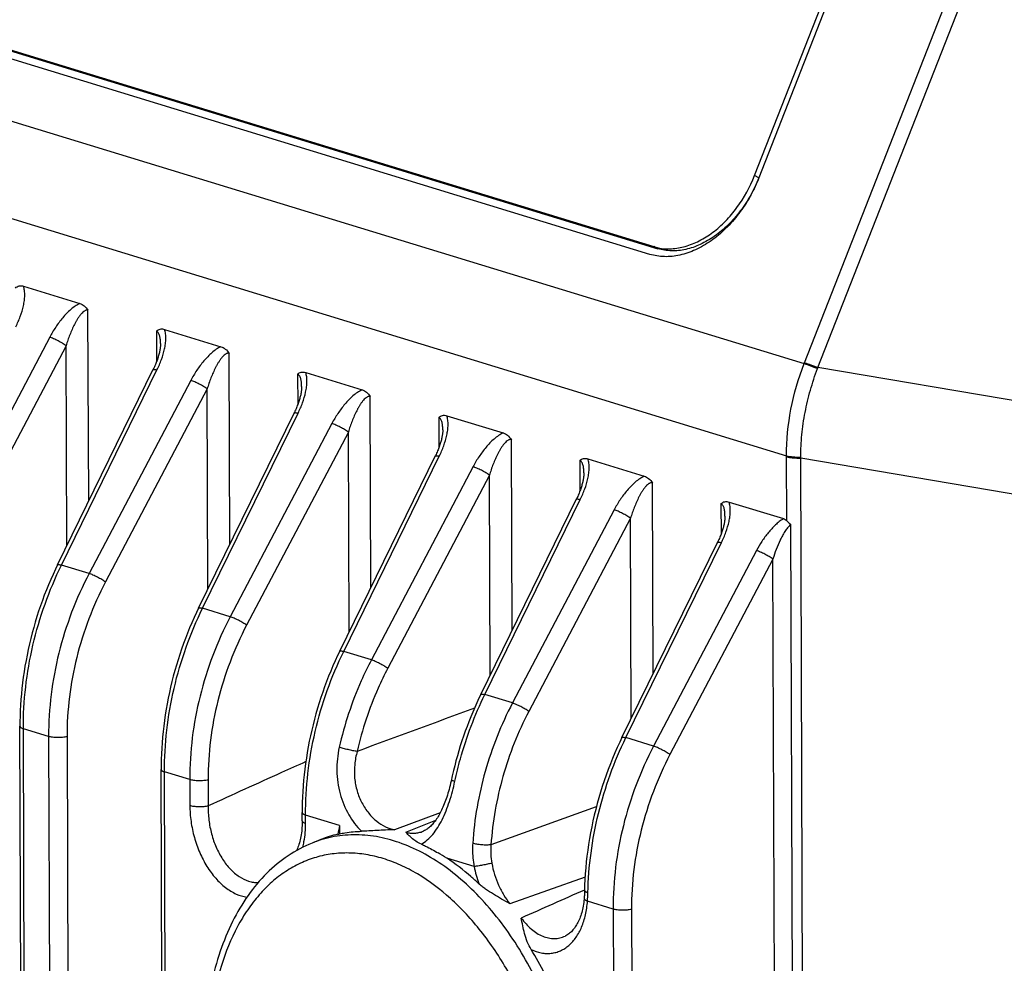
# Model space of a CAD drawing. Header units: millimetres. Extents: x 87 to 484, y 102 to 397.
# Tile 33 of 37: x 403 to 422, y 335 to 352. Entities that reach past the tile are written whole.
import ezdxf

# ---------------------------------------------------------------- set-up
doc = ezdxf.new("R2010")
doc.units = ezdxf.units.MM
doc.header["$LTSCALE"] = 32.67
doc.layers.add('00_COMPONENTS', color=7, linetype='CONTINUOUS')

msp = doc.modelspace()

# ---------------------------------------------------------------- linework, layer by layer
at = {"layer": '00_COMPONENTS'}
for p, q in [((416.851, 349.454), (419.412, 355.989)), ((419.475, 355.903), (416.933, 349.415)), ((387.365, 355.209), (417.787, 345.904)), ((414.874, 347.967), (391.098, 355.239)), ((391.17, 355.384), (414.946, 348.113)), ((391.251, 355.346), (415.027, 348.074)), ((417.794, 345.922), (421.438, 355.223)), ((418.047, 345.83), (421.692, 355.131)), ((387.034, 353.47), (417.455, 344.166)), ((416.933, 349.415), (416.851, 349.454)), ((416.934, 349.417), (416.933, 349.415)), ((415.027, 348.074), (414.946, 348.113)), ((415.031, 348.091), (415.034, 348.091)), ((415.031, 348.091), (415.034, 348.091)), ((403.049, 347.365), (404.113, 347.039)), ((404.28, 343.305), (404.267, 346.912)), ((405.56, 346.516), (405.562, 345.942)), ((405.713, 346.55), (406.777, 346.224)), ((403.544, 346.403), (401.625, 342.756)), ((403.854, 346.243), (401.934, 342.596)), ((403.867, 342.463), (403.854, 346.243)), ((406.944, 342.491), (406.931, 346.097)), ((403.691, 342.103), (405.499, 345.797)), ((403.767, 342.101), (405.569, 345.784)), ((408.377, 345.735), (409.441, 345.41)), ((425.033, 344.644), (418.047, 345.83)), ((406.208, 345.588), (404.289, 341.941)), ((408.224, 345.702), (408.226, 345.128)), ((406.518, 345.428), (404.598, 341.781)), ((406.531, 341.648), (406.518, 345.428)), ((409.608, 341.676), (409.595, 345.282)), ((406.355, 341.288), (408.163, 344.982)), ((406.431, 341.286), (408.233, 344.969)), ((410.888, 344.887), (410.89, 344.313)), ((411.041, 344.921), (412.105, 344.595)), ((408.872, 344.774), (406.953, 341.126)), ((409.182, 344.613), (407.262, 340.966)), ((409.195, 340.833), (409.182, 344.613)), ((412.272, 340.861), (412.259, 344.468)), ((409.019, 340.474), (410.827, 344.167)), ((409.095, 340.471), (410.897, 344.154)), ((413.552, 344.072), (413.554, 343.498)), ((413.705, 344.106), (414.769, 343.78)), ((417.46, 342.937), (417.456, 344.147)), ((424.708, 342.936), (417.721, 344.121)), ((417.934, 285.532), (417.721, 344.121)), ((411.536, 343.959), (409.617, 340.312)), ((411.846, 343.799), (409.926, 340.151)), ((411.859, 340.018), (411.846, 343.799)), ((414.936, 340.046), (414.923, 343.653)), ((411.683, 339.659), (413.491, 343.352)), ((411.758, 339.656), (413.561, 343.339)), ((414.2, 343.144), (412.281, 339.497)), ((416.216, 343.257), (416.218, 342.683)), ((416.369, 343.291), (417.395, 342.977)), ((414.51, 342.984), (412.59, 339.337)), ((414.523, 339.204), (414.51, 342.984)), ((417.744, 285.542), (417.535, 342.864)), ((414.347, 338.844), (416.155, 342.538)), ((414.422, 338.842), (416.225, 342.525)), ((416.888, 342.375), (414.945, 338.682)), ((417.197, 342.215), (415.254, 338.522)), ((417.403, 285.532), (417.197, 342.215)), ((404.289, 341.941), (403.767, 342.101)), ((406.953, 341.126), (406.431, 341.286)), ((409.617, 340.312), (409.095, 340.471)), ((412.281, 339.497), (411.758, 339.656)), ((403.159, 290.735), (402.983, 339.057)), ((403.524, 338.865), (403.047, 339.011)), ((403.222, 290.69), (403.047, 339.011)), ((403.524, 338.865), (403.7, 290.544)), ((403.871, 338.859), (404.046, 290.538)), ((414.945, 338.682), (414.422, 338.842)), ((405.823, 289.921), (405.647, 338.242)), ((406.188, 338.05), (405.711, 338.196)), ((405.886, 289.875), (405.711, 338.196)), ((406.188, 338.05), (406.19, 337.558)), ((406.535, 338.044), (406.536, 337.552)), ((408.312, 337.272), (408.311, 337.427)), ((409.013, 337.186), (408.375, 337.381)), ((408.375, 337.226), (408.375, 337.381)), ((410.917, 337.425), (410.055, 337.104)), ((413.863, 337.535), (411.875, 336.819)), ((410.268, 337.057), (410.832, 337.285)), ((410.593, 337.075), (410.593, 337.075)), ((408.662, 336.918), (408.497, 336.852)), ((411.556, 336.408), (411.039, 336.566)), ((413.651, 336.21), (412.233, 335.706)), ((413.638, 335.965), (413.641, 335.966)), ((413.635, 335.84), (413.634, 335.819)), ((414.18, 335.606), (413.697, 335.754)), ((414.18, 335.606), (414.356, 287.285)), ((414.527, 335.6), (414.702, 287.279)), ((413.278, 335.097), (413.278, 335.097))]:
    msp.add_line(p, q, dxfattribs=at)
for points in [[(405.637, 346.284), (405.637, 346.282), (405.636, 346.269), (405.636, 346.256), (405.635, 346.242), (405.634, 346.228), (405.632, 346.213), (405.63, 346.197), (405.628, 346.181), (405.625, 346.165), (405.622, 346.148), (405.618, 346.131), (405.614, 346.114), (405.61, 346.096), (405.605, 346.078), (405.6, 346.06), (405.595, 346.041), (405.589, 346.023), (405.583, 346.004), (405.577, 345.985), (405.57, 345.965), (405.563, 345.946), (405.555, 345.926), (405.547, 345.906), (405.539, 345.885), (405.53, 345.864), (405.52, 345.842), (405.51, 345.82), (405.499, 345.797)], [(408.3, 345.469), (408.3, 345.467), (408.3, 345.454), (408.3, 345.441), (408.299, 345.427), (408.298, 345.413), (408.296, 345.398), (408.294, 345.383), (408.292, 345.367), (408.289, 345.35), (408.286, 345.334), (408.282, 345.316), (408.278, 345.299), (408.274, 345.281), (408.269, 345.263), (408.264, 345.245), (408.259, 345.227), (408.253, 345.208), (408.247, 345.189), (408.241, 345.17), (408.234, 345.151), (408.227, 345.131), (408.219, 345.111), (408.211, 345.091), (408.203, 345.07), (408.194, 345.049), (408.184, 345.027), (408.174, 345.005), (408.163, 344.982)], [(410.964, 344.655), (410.964, 344.652), (410.964, 344.64), (410.964, 344.626), (410.963, 344.613), (410.962, 344.598), (410.96, 344.583), (410.958, 344.568), (410.956, 344.552), (410.953, 344.536), (410.95, 344.519), (410.946, 344.502), (410.942, 344.484), (410.938, 344.467), (410.933, 344.449), (410.928, 344.43), (410.923, 344.412), (410.917, 344.393), (410.911, 344.374), (410.905, 344.355), (410.898, 344.336), (410.891, 344.316), (410.883, 344.296), (410.875, 344.276), (410.867, 344.255), (410.858, 344.234), (410.848, 344.213), (410.838, 344.19), (410.827, 344.167)], [(413.628, 343.84), (413.628, 343.837), (413.628, 343.825), (413.628, 343.812), (413.627, 343.798), (413.626, 343.783), (413.624, 343.769), (413.622, 343.753), (413.62, 343.737), (413.617, 343.721), (413.614, 343.704), (413.61, 343.687), (413.606, 343.67), (413.602, 343.652), (413.597, 343.634), (413.592, 343.616), (413.587, 343.597), (413.581, 343.578), (413.575, 343.559), (413.569, 343.54), (413.562, 343.521), (413.555, 343.501), (413.547, 343.482), (413.539, 343.461), (413.531, 343.441), (413.522, 343.42), (413.512, 343.398), (413.502, 343.375), (413.491, 343.352)], [(416.292, 343.025), (416.292, 343.023), (416.292, 343.01), (416.292, 342.997), (416.291, 342.983), (416.29, 342.969), (416.288, 342.954), (416.286, 342.938), (416.284, 342.922), (416.281, 342.906), (416.278, 342.889), (416.274, 342.872), (416.27, 342.855), (416.266, 342.837), (416.261, 342.819), (416.256, 342.801), (416.251, 342.782), (416.245, 342.764), (416.239, 342.745), (416.233, 342.726), (416.226, 342.706), (416.219, 342.687), (416.211, 342.667), (416.203, 342.647), (416.195, 342.626), (416.186, 342.605), (416.176, 342.583), (416.166, 342.561), (416.155, 342.538)], [(403.691, 342.103), (403.652, 342.021), (403.607, 341.925), (403.564, 341.828), (403.522, 341.73), (403.482, 341.631), (403.443, 341.532), (403.406, 341.432), (403.37, 341.331), (403.336, 341.23), (403.303, 341.128), (403.272, 341.025), (403.242, 340.922), (403.214, 340.819), (403.187, 340.715), (403.162, 340.611), (403.139, 340.507), (403.117, 340.402), (403.097, 340.297), (403.078, 340.192), (403.061, 340.087), (403.046, 339.982), (403.032, 339.877), (403.02, 339.772), (403.01, 339.667), (403.001, 339.562), (402.994, 339.457), (402.989, 339.353), (402.985, 339.249), (402.983, 339.145), (402.983, 339.057)], [(406.355, 341.288), (406.316, 341.206), (406.271, 341.11), (406.228, 341.013), (406.186, 340.915), (406.146, 340.817), (406.107, 340.717), (406.07, 340.617), (406.034, 340.516), (406, 340.415), (405.967, 340.313), (405.936, 340.211), (405.906, 340.108), (405.878, 340.004), (405.851, 339.901), (405.826, 339.796), (405.803, 339.692), (405.781, 339.587), (405.761, 339.483), (405.742, 339.378), (405.725, 339.273), (405.71, 339.167), (405.696, 339.062), (405.684, 338.957), (405.674, 338.852), (405.665, 338.747), (405.658, 338.642), (405.653, 338.538), (405.649, 338.434), (405.647, 338.33), (405.647, 338.242)], [(409.019, 340.474), (408.98, 340.391), (408.935, 340.295), (408.892, 340.198), (408.85, 340.1), (408.81, 340.002), (408.771, 339.902), (408.734, 339.802), (408.698, 339.702), (408.664, 339.6), (408.631, 339.498), (408.6, 339.396), (408.57, 339.293), (408.542, 339.19), (408.515, 339.086), (408.49, 338.982), (408.467, 338.877), (408.445, 338.773), (408.425, 338.668), (408.406, 338.563), (408.389, 338.458), (408.374, 338.353), (408.36, 338.247), (408.348, 338.142), (408.338, 338.037), (408.329, 337.932), (408.322, 337.828), (408.317, 337.723), (408.313, 337.619), (408.311, 337.515), (408.311, 337.427)], [(411.683, 339.659), (411.648, 339.586), (411.607, 339.499), (411.568, 339.411), (411.53, 339.322), (411.493, 339.233), (411.457, 339.144), (411.422, 339.053), (411.389, 338.962), (411.357, 338.871), (411.326, 338.779), (411.296, 338.687), (411.267, 338.594), (411.24, 338.501), (411.214, 338.407), (411.19, 338.313), (411.166, 338.219), (411.144, 338.124), (411.121, 338.019)], [(414.347, 338.844), (414.305, 338.757), (414.259, 338.656), (414.213, 338.553), (414.17, 338.45), (414.128, 338.346), (414.087, 338.241), (414.048, 338.135), (414.011, 338.029), (413.976, 337.922), (413.942, 337.814), (413.91, 337.706), (413.88, 337.597), (413.851, 337.488), (413.824, 337.379), (413.799, 337.269), (413.776, 337.159), (413.754, 337.048), (413.735, 336.938), (413.717, 336.827), (413.701, 336.716), (413.687, 336.606), (413.674, 336.495), (413.664, 336.384), (413.655, 336.274), (413.648, 336.164), (413.643, 336.054), (413.641, 335.96)], [(411.121, 338.019), (411.112, 337.98), (411.103, 337.94), (411.093, 337.902), (411.083, 337.864), (411.073, 337.827), (411.062, 337.791), (411.051, 337.756), (411.04, 337.721), (411.028, 337.687), (411.017, 337.654), (411.005, 337.622), (410.993, 337.591), (410.98, 337.561), (410.968, 337.531), (410.955, 337.503), (410.942, 337.475), (410.929, 337.448), (410.916, 337.423), (410.903, 337.398), (410.889, 337.374), (410.875, 337.351), (410.862, 337.329), (410.848, 337.308), (410.834, 337.287), (410.82, 337.268), (410.805, 337.249), (410.791, 337.231), (410.776, 337.214), (410.762, 337.197), (410.747, 337.182), (410.732, 337.167), (410.716, 337.153), (410.701, 337.14), (410.685, 337.128), (410.669, 337.116), (410.653, 337.105), (410.636, 337.096), (410.619, 337.087), (410.602, 337.078), (410.593, 337.075)], [(408.312, 337.272), (408.312, 337.25), (408.311, 337.215), (408.31, 337.179), (408.307, 337.144), (408.305, 337.11), (408.301, 337.076), (408.297, 337.043), (408.292, 337.01), (408.287, 336.978), (408.28, 336.947), (408.274, 336.916), (408.266, 336.886), (408.258, 336.857), (408.25, 336.828), (408.24, 336.8), (408.231, 336.774), (408.221, 336.748), (408.21, 336.722), (408.205, 336.711)], [(413.641, 335.96), (413.64, 335.935), (413.639, 335.916), (413.638, 335.897), (413.638, 335.878), (413.637, 335.859), (413.635, 335.84)], [(413.634, 335.819), (413.632, 335.797), (413.629, 335.763), (413.625, 335.729), (413.62, 335.696), (413.615, 335.663), (413.609, 335.632), (413.602, 335.6), (413.595, 335.57), (413.587, 335.54), (413.578, 335.511), (413.569, 335.483), (413.56, 335.456), (413.55, 335.429), (413.539, 335.404), (413.528, 335.379), (413.516, 335.355), (413.504, 335.332), (413.492, 335.31), (413.479, 335.289), (413.466, 335.268), (413.452, 335.248), (413.438, 335.23), (413.423, 335.212), (413.408, 335.195), (413.392, 335.179), (413.376, 335.164), (413.36, 335.149), (413.343, 335.136), (413.325, 335.124), (413.308, 335.113), (413.289, 335.103), (413.278, 335.097)]]:
    msp.add_lwpolyline(points, dxfattribs=at)
for centre, radius, start, end in [((415.213, 348.985), 0.912, 253.0012, 258.5287), ((410.928, 348.612), 7.374, 338.4552, 338.6034), ((410.567, 348.675), 8.003, 339.0324, 339.1756), ((410.299, 344.121), 7.157, 0.2083, 0.3555), ((409.956, 344.174), 7.766, 359.611, 359.7533), ((469.049, 327.369), 60.833, 170.71324, 170.8725), ((414.976, 337.208), 5.963, 180.2083, 181.7454), ((409.472, 334.9), 2.174, 102.906, 111.8613), ((408.21, 340.399), 3.468, 282.928, 283.4334), ((409.306, 334.834), 2.174, 107.1626, 111.8491), ((413.137, 336.699), 1.268, 174.586, 190.3633), ((408.991, 333.43), 3.746, 56.8549, 59.7598), ((413.785, 336.847), 2.272, 191.1311, 199.5819), ((629.181, -152.413), 533.827, 113.81399, 113.95385), ((410.353, 335.986), 3.352, 356.0182, 358.7939)]:
    msp.add_arc(centre, radius, start, end, dxfattribs=at)
for points, knots in [([(415.034, 348.091), (415.115, 348.074), (415.288, 348.063), (415.551, 348.11), (415.815, 348.217), (416.071, 348.38), (416.311, 348.593), (416.601, 348.936), (416.767, 349.24), (416.851, 349.454)], [0, 0, 0, 0, 0.101893, 0.209927, 0.325727, 0.44964, 0.580921, 0.717996, 1, 1, 1, 1]), ([(416.933, 349.415), (416.885, 349.293), (416.773, 349.057), (416.562, 348.733), (416.315, 348.45), (416.04, 348.219), (415.748, 348.047), (415.449, 347.943), (415.198, 347.916), (415.009, 347.933), (414.918, 347.954), (414.874, 347.967)], [0, 0, 0, 0, 0.143106, 0.28484, 0.42249, 0.553749, 0.677015, 0.791702, 0.898546, 0.949777, 1, 1, 1, 1]), ([(416.933, 349.415), (416.889, 349.302), (416.785, 349.084), (416.59, 348.784), (416.361, 348.522), (416.107, 348.307), (415.836, 348.148), (415.559, 348.051), (415.285, 348.022), (415.109, 348.049), (415.027, 348.074)], [0, 0, 0, 0, 0.143122, 0.284888, 0.422577, 0.553878, 0.677182, 0.791901, 0.898766, 1, 1, 1, 1]), ([(402.896, 347.331), (402.905, 347.341), (402.927, 347.358), (402.966, 347.372), (403.008, 347.374), (403.035, 347.369), (403.049, 347.365)], [0, 0, 0, 0, 0.254712, 0.498175, 0.743406, 1, 1, 1, 1]), ([(402.905, 346.599), (402.937, 346.663), (402.993, 346.793), (403.043, 346.96), (403.067, 347.093), (403.075, 347.189), (403.071, 347.28), (403.059, 347.338), (403.049, 347.365)], [0, 0, 0, 0, 0.270199, 0.531344, 0.656967, 0.777924, 0.89281, 1, 1, 1, 1]), ([(404.113, 347.039), (404.083, 347.025), (404.023, 346.99), (403.911, 346.903), (403.785, 346.771), (403.654, 346.595), (403.579, 346.468), (403.544, 346.403)], [0, 0, 0, 0, 0.116499, 0.238452, 0.490233, 0.745632, 1, 1, 1, 1]), ([(404.113, 347.039), (404.143, 347.03), (404.204, 346.996), (404.248, 346.943), (404.267, 346.912)], [0, 0, 0, 0, 0.460383, 1, 1, 1, 1]), ([(404.267, 346.912), (404.261, 346.914), (404.248, 346.915), (404.228, 346.911), (404.208, 346.903), (404.183, 346.887), (404.153, 346.86), (404.121, 346.822), (404.091, 346.781), (404.063, 346.737), (404.036, 346.692), (404.003, 346.629), (403.965, 346.548), (403.924, 346.448), (403.886, 346.347), (403.864, 346.278), (403.854, 346.243)], [0, 0, 0, 0, 0.023181, 0.04744, 0.073249, 0.100503, 0.158189, 0.218723, 0.280991, 0.344384, 0.408552, 0.473276, 0.603848, 0.735405, 0.867544, 1, 1, 1, 1]), ([(405.56, 346.516), (405.569, 346.526), (405.591, 346.544), (405.63, 346.558), (405.672, 346.56), (405.699, 346.554), (405.713, 346.55)], [0, 0, 0, 0, 0.254712, 0.498175, 0.743406, 1, 1, 1, 1]), ([(405.637, 346.284), (405.636, 346.308), (405.635, 346.343), (405.63, 346.389), (405.623, 346.422), (405.614, 346.453), (405.602, 346.481), (405.584, 346.504), (405.568, 346.514), (405.56, 346.516)], [0, 0, 0, 0, 0.27529, 0.409794, 0.541048, 0.667615, 0.787372, 0.897955, 1, 1, 1, 1]), ([(405.569, 345.784), (405.601, 345.848), (405.657, 345.978), (405.707, 346.145), (405.731, 346.278), (405.739, 346.374), (405.735, 346.465), (405.722, 346.523), (405.713, 346.55)], [0, 0, 0, 0, 0.270199, 0.531344, 0.656967, 0.777924, 0.89281, 1, 1, 1, 1]), ([(403.854, 346.243), (403.831, 346.259), (403.781, 346.291), (403.702, 346.334), (403.622, 346.373), (403.569, 346.395), (403.544, 346.403)], [0, 0, 0, 0, 0.237371, 0.509, 0.775942, 1, 1, 1, 1]), ([(406.777, 346.224), (406.747, 346.21), (406.687, 346.175), (406.575, 346.088), (406.449, 345.957), (406.318, 345.78), (406.243, 345.653), (406.208, 345.588)], [0, 0, 0, 0, 0.116499, 0.238452, 0.490233, 0.745632, 1, 1, 1, 1]), ([(406.931, 346.097), (406.925, 346.099), (406.912, 346.101), (406.892, 346.097), (406.872, 346.088), (406.847, 346.072), (406.817, 346.045), (406.785, 346.007), (406.755, 345.966), (406.727, 345.923), (406.7, 345.877), (406.667, 345.814), (406.629, 345.733), (406.587, 345.634), (406.55, 345.532), (406.528, 345.463), (406.518, 345.428)], [0, 0, 0, 0, 0.023181, 0.04744, 0.073249, 0.100503, 0.158189, 0.218723, 0.280991, 0.344384, 0.408552, 0.473276, 0.603848, 0.735405, 0.867544, 1, 1, 1, 1]), ([(406.777, 346.224), (406.807, 346.215), (406.868, 346.181), (406.912, 346.128), (406.931, 346.097)], [0, 0, 0, 0, 0.460383, 1, 1, 1, 1]), ([(417.794, 345.922), (417.834, 345.91), (417.918, 345.881), (418.002, 345.848), (418.047, 345.83)], [0, 0, 0, 0, 0.459848, 1, 1, 1, 1]), ([(405.494, 345.786), (405.496, 345.789), (405.501, 345.792), (405.509, 345.793), (405.522, 345.793), (405.543, 345.791), (405.56, 345.786), (405.569, 345.784)], [0, 0, 0, 0, 0.12284, 0.211716, 0.323282, 0.616641, 1, 1, 1, 1]), ([(408.224, 345.702), (408.233, 345.712), (408.255, 345.729), (408.294, 345.743), (408.336, 345.745), (408.363, 345.739), (408.377, 345.735)], [0, 0, 0, 0, 0.254715, 0.498176, 0.743407, 1, 1, 1, 1]), ([(408.233, 344.969), (408.265, 345.033), (408.321, 345.163), (408.371, 345.331), (408.395, 345.463), (408.403, 345.559), (408.399, 345.65), (408.386, 345.709), (408.377, 345.735)], [0, 0, 0, 0, 0.270199, 0.531344, 0.656967, 0.777924, 0.89281, 1, 1, 1, 1]), ([(417.455, 344.166), (417.454, 344.459), (417.512, 345.053), (417.677, 345.626), (417.787, 345.904)], [0, 0, 0, 0, 0.495374, 1, 1, 1, 1]), ([(417.722, 344.141), (417.722, 344.281), (417.737, 344.563), (417.799, 344.985), (417.898, 345.404), (417.989, 345.677), (418.04, 345.811)], [0, 0, 0, 0, 0.245666, 0.495444, 0.747535, 1, 1, 1, 1]), ([(417.787, 345.904), (417.826, 345.892), (417.911, 345.862), (417.995, 345.83), (418.04, 345.811)], [0, 0, 0, 0, 0.459821, 1, 1, 1, 1]), ([(406.518, 345.428), (406.495, 345.444), (406.445, 345.476), (406.366, 345.52), (406.286, 345.558), (406.233, 345.58), (406.208, 345.588)], [0, 0, 0, 0, 0.237371, 0.509, 0.775942, 1, 1, 1, 1]), ([(408.3, 345.469), (408.3, 345.493), (408.299, 345.528), (408.294, 345.574), (408.287, 345.607), (408.278, 345.638), (408.266, 345.666), (408.248, 345.689), (408.232, 345.699), (408.224, 345.702)], [0, 0, 0, 0, 0.27529, 0.409794, 0.541048, 0.667615, 0.787372, 0.897955, 1, 1, 1, 1]), ([(409.441, 345.41), (409.411, 345.396), (409.351, 345.36), (409.239, 345.273), (409.113, 345.142), (408.982, 344.965), (408.906, 344.839), (408.872, 344.774)], [0, 0, 0, 0, 0.116499, 0.238452, 0.490233, 0.745632, 1, 1, 1, 1]), ([(409.441, 345.41), (409.471, 345.401), (409.532, 345.366), (409.576, 345.313), (409.595, 345.282)], [0, 0, 0, 0, 0.460383, 1, 1, 1, 1]), ([(409.595, 345.282), (409.589, 345.284), (409.576, 345.286), (409.556, 345.282), (409.536, 345.273), (409.511, 345.257), (409.481, 345.23), (409.449, 345.193), (409.419, 345.151), (409.39, 345.108), (409.364, 345.062), (409.331, 345), (409.293, 344.919), (409.251, 344.819), (409.214, 344.717), (409.192, 344.648), (409.182, 344.613)], [0, 0, 0, 0, 0.023181, 0.04744, 0.073249, 0.100503, 0.158189, 0.218723, 0.280991, 0.344384, 0.408552, 0.473276, 0.603848, 0.735405, 0.867544, 1, 1, 1, 1]), ([(408.158, 344.971), (408.16, 344.974), (408.165, 344.977), (408.173, 344.978), (408.186, 344.979), (408.207, 344.976), (408.224, 344.972), (408.233, 344.969)], [0, 0, 0, 0, 0.12284, 0.211716, 0.323282, 0.616641, 1, 1, 1, 1]), ([(410.888, 344.887), (410.897, 344.897), (410.919, 344.914), (410.958, 344.928), (411, 344.93), (411.027, 344.925), (411.041, 344.921)], [0, 0, 0, 0, 0.254715, 0.498176, 0.743407, 1, 1, 1, 1]), ([(410.964, 344.655), (410.964, 344.678), (410.963, 344.713), (410.958, 344.759), (410.951, 344.792), (410.942, 344.824), (410.93, 344.852), (410.912, 344.875), (410.896, 344.884), (410.888, 344.887)], [0, 0, 0, 0, 0.27529, 0.409794, 0.541048, 0.667615, 0.787372, 0.897955, 1, 1, 1, 1]), ([(410.897, 344.154), (410.929, 344.219), (410.985, 344.348), (411.035, 344.516), (411.059, 344.649), (411.067, 344.745), (411.063, 344.836), (411.05, 344.894), (411.041, 344.921)], [0, 0, 0, 0, 0.270199, 0.531344, 0.656967, 0.777924, 0.89281, 1, 1, 1, 1]), ([(409.182, 344.613), (409.159, 344.629), (409.109, 344.661), (409.03, 344.705), (408.95, 344.744), (408.897, 344.765), (408.872, 344.774)], [0, 0, 0, 0, 0.237371, 0.509, 0.775942, 1, 1, 1, 1]), ([(412.105, 344.595), (412.075, 344.581), (412.015, 344.546), (411.903, 344.459), (411.777, 344.327), (411.646, 344.151), (411.57, 344.024), (411.536, 343.959)], [0, 0, 0, 0, 0.116499, 0.238452, 0.490233, 0.745632, 1, 1, 1, 1]), ([(412.259, 344.468), (412.253, 344.469), (412.239, 344.471), (412.22, 344.467), (412.2, 344.459), (412.175, 344.442), (412.145, 344.415), (412.113, 344.378), (412.083, 344.337), (412.054, 344.293), (412.028, 344.248), (411.995, 344.185), (411.957, 344.104), (411.915, 344.004), (411.878, 343.902), (411.856, 343.833), (411.846, 343.799)], [0, 0, 0, 0, 0.023181, 0.04744, 0.073249, 0.100503, 0.158189, 0.218723, 0.280991, 0.344384, 0.408552, 0.473276, 0.603848, 0.735405, 0.867544, 1, 1, 1, 1]), ([(412.105, 344.595), (412.135, 344.586), (412.196, 344.552), (412.24, 344.499), (412.259, 344.468)], [0, 0, 0, 0, 0.460383, 1, 1, 1, 1]), ([(410.822, 344.157), (410.824, 344.159), (410.829, 344.162), (410.837, 344.164), (410.85, 344.164), (410.871, 344.161), (410.888, 344.157), (410.897, 344.154)], [0, 0, 0, 0, 0.12284, 0.211716, 0.323282, 0.616641, 1, 1, 1, 1]), ([(413.552, 344.072), (413.561, 344.082), (413.583, 344.099), (413.622, 344.113), (413.664, 344.115), (413.691, 344.11), (413.705, 344.106)], [0, 0, 0, 0, 0.254715, 0.498177, 0.743407, 1, 1, 1, 1]), ([(413.628, 343.84), (413.628, 343.863), (413.627, 343.899), (413.622, 343.945), (413.615, 343.978), (413.606, 344.009), (413.594, 344.037), (413.576, 344.06), (413.56, 344.07), (413.552, 344.072)], [0, 0, 0, 0, 0.27529, 0.409794, 0.541048, 0.667615, 0.787372, 0.897955, 1, 1, 1, 1]), ([(413.561, 343.339), (413.593, 343.404), (413.648, 343.534), (413.699, 343.701), (413.723, 343.834), (413.731, 343.93), (413.727, 344.021), (413.714, 344.079), (413.705, 344.106)], [0, 0, 0, 0, 0.270199, 0.531344, 0.656967, 0.777924, 0.89281, 1, 1, 1, 1]), ([(417.455, 344.166), (417.474, 344.16), (417.514, 344.151), (417.602, 344.14), (417.673, 344.138), (417.722, 344.141)], [0, 0, 0, 0, 0.211964, 0.458328, 1, 1, 1, 1]), ([(417.456, 344.147), (417.474, 344.142), (417.514, 344.133), (417.602, 344.121), (417.673, 344.119), (417.721, 344.121)], [0, 0, 0, 0, 0.212108, 0.458488, 1, 1, 1, 1]), ([(411.846, 343.799), (411.823, 343.815), (411.773, 343.846), (411.694, 343.89), (411.614, 343.929), (411.561, 343.95), (411.536, 343.959)], [0, 0, 0, 0, 0.237371, 0.509, 0.775942, 1, 1, 1, 1]), ([(414.769, 343.78), (414.739, 343.766), (414.679, 343.731), (414.567, 343.644), (414.441, 343.512), (414.31, 343.336), (414.234, 343.209), (414.2, 343.144)], [0, 0, 0, 0, 0.116499, 0.238452, 0.490233, 0.745632, 1, 1, 1, 1]), ([(414.769, 343.78), (414.799, 343.771), (414.859, 343.737), (414.904, 343.684), (414.923, 343.653)], [0, 0, 0, 0, 0.460383, 1, 1, 1, 1]), ([(414.923, 343.653), (414.917, 343.655), (414.903, 343.656), (414.884, 343.652), (414.864, 343.644), (414.839, 343.627), (414.809, 343.601), (414.777, 343.563), (414.747, 343.522), (414.718, 343.478), (414.692, 343.433), (414.659, 343.37), (414.621, 343.289), (414.579, 343.189), (414.542, 343.088), (414.52, 343.019), (414.51, 342.984)], [0, 0, 0, 0, 0.023181, 0.04744, 0.073249, 0.100503, 0.158189, 0.218723, 0.280991, 0.344384, 0.408552, 0.473276, 0.603848, 0.735405, 0.867544, 1, 1, 1, 1]), ([(413.486, 343.342), (413.487, 343.345), (413.493, 343.348), (413.501, 343.349), (413.514, 343.349), (413.534, 343.346), (413.552, 343.342), (413.561, 343.339)], [0, 0, 0, 0, 0.12284, 0.211716, 0.323282, 0.616641, 1, 1, 1, 1]), ([(414.51, 342.984), (414.487, 343), (414.437, 343.032), (414.358, 343.075), (414.278, 343.114), (414.225, 343.136), (414.2, 343.144)], [0, 0, 0, 0, 0.237371, 0.509, 0.775942, 1, 1, 1, 1]), ([(416.216, 343.257), (416.225, 343.267), (416.247, 343.285), (416.286, 343.299), (416.328, 343.301), (416.355, 343.295), (416.369, 343.291)], [0, 0, 0, 0, 0.254715, 0.498177, 0.743407, 1, 1, 1, 1]), ([(416.292, 343.025), (416.292, 343.049), (416.291, 343.084), (416.286, 343.13), (416.279, 343.163), (416.27, 343.194), (416.257, 343.222), (416.24, 343.245), (416.224, 343.255), (416.216, 343.257)], [0, 0, 0, 0, 0.27529, 0.409794, 0.541048, 0.667615, 0.787372, 0.897955, 1, 1, 1, 1]), ([(416.225, 342.525), (416.257, 342.589), (416.312, 342.719), (416.363, 342.886), (416.387, 343.019), (416.395, 343.115), (416.391, 343.206), (416.378, 343.264), (416.369, 343.291)], [0, 0, 0, 0, 0.270199, 0.531344, 0.656967, 0.777924, 0.89281, 1, 1, 1, 1]), ([(417.395, 342.977), (417.368, 342.96), (417.316, 342.923), (417.217, 342.836), (417.105, 342.713), (416.987, 342.55), (416.919, 342.434), (416.888, 342.375)], [0, 0, 0, 0, 0.119554, 0.242642, 0.494019, 0.747628, 1, 1, 1, 1]), ([(417.395, 342.977), (417.407, 342.974), (417.43, 342.963), (417.451, 342.947), (417.46, 342.937)], [0, 0, 0, 0, 0.473851, 1, 1, 1, 1]), ([(417.46, 342.937), (417.466, 342.931), (417.49, 342.906), (417.516, 342.882), (417.535, 342.864)], [0, 0, 0, 0, 0.237587, 1, 1, 1, 1]), ([(417.535, 342.864), (417.524, 342.856), (417.503, 342.837), (417.464, 342.794), (417.42, 342.733), (417.374, 342.653), (417.317, 342.541), (417.256, 342.396), (417.216, 342.275), (417.197, 342.215)], [0, 0, 0, 0, 0.055784, 0.114206, 0.235514, 0.36017, 0.486646, 0.742417, 1, 1, 1, 1]), ([(416.15, 342.527), (416.151, 342.53), (416.157, 342.533), (416.165, 342.534), (416.178, 342.534), (416.198, 342.531), (416.216, 342.527), (416.225, 342.525)], [0, 0, 0, 0, 0.12284, 0.211716, 0.323282, 0.616641, 1, 1, 1, 1]), ([(417.197, 342.215), (417.175, 342.231), (417.125, 342.262), (417.046, 342.306), (416.966, 342.345), (416.913, 342.366), (416.888, 342.375)], [0, 0, 0, 0, 0.237371, 0.509, 0.775942, 1, 1, 1, 1]), ([(403.047, 339.011), (403.046, 339.273), (403.076, 339.804), (403.214, 340.593), (403.441, 341.365), (403.649, 341.861), (403.767, 342.101)], [0, 0, 0, 0, 0.246142, 0.497063, 0.749476, 1, 1, 1, 1]), ([(403.691, 342.103), (403.693, 342.106), (403.698, 342.109), (403.707, 342.11), (403.719, 342.11), (403.74, 342.108), (403.757, 342.103), (403.767, 342.101)], [0, 0, 0, 0, 0.12284, 0.211716, 0.323282, 0.616641, 1, 1, 1, 1]), ([(404.289, 341.941), (404.164, 341.704), (403.943, 341.213), (403.625, 340.195), (403.522, 339.393), (403.524, 338.865)], [0, 0, 0, 0, 0.251432, 0.504034, 1, 1, 1, 1]), ([(404.598, 341.781), (404.576, 341.797), (404.525, 341.829), (404.446, 341.872), (404.366, 341.911), (404.313, 341.933), (404.289, 341.941)], [0, 0, 0, 0, 0.237371, 0.509, 0.775942, 1, 1, 1, 1]), ([(404.598, 341.781), (404.48, 341.556), (404.269, 341.089), (403.966, 340.122), (403.869, 339.361), (403.871, 338.859)], [0, 0, 0, 0, 0.251449, 0.504051, 1, 1, 1, 1]), ([(405.711, 338.196), (405.71, 338.459), (405.74, 338.989), (405.878, 339.778), (406.105, 340.551), (406.313, 341.046), (406.431, 341.286)], [0, 0, 0, 0, 0.246142, 0.497063, 0.749476, 1, 1, 1, 1]), ([(406.355, 341.288), (406.357, 341.291), (406.362, 341.294), (406.37, 341.295), (406.383, 341.296), (406.404, 341.293), (406.421, 341.289), (406.431, 341.286)], [0, 0, 0, 0, 0.12284, 0.211716, 0.323282, 0.616641, 1, 1, 1, 1]), ([(406.953, 341.126), (406.828, 340.889), (406.607, 340.398), (406.289, 339.38), (406.186, 338.578), (406.188, 338.05)], [0, 0, 0, 0, 0.251432, 0.504034, 1, 1, 1, 1]), ([(407.262, 340.966), (407.239, 340.982), (407.189, 341.014), (407.11, 341.058), (407.03, 341.096), (406.977, 341.118), (406.953, 341.126)], [0, 0, 0, 0, 0.237371, 0.509, 0.775942, 1, 1, 1, 1]), ([(407.262, 340.966), (407.144, 340.741), (406.933, 340.274), (406.63, 339.308), (406.533, 338.546), (406.535, 338.044)], [0, 0, 0, 0, 0.251449, 0.504051, 1, 1, 1, 1]), ([(408.375, 337.381), (408.374, 337.644), (408.404, 338.174), (408.542, 338.963), (408.769, 339.736), (408.977, 340.231), (409.095, 340.471)], [0, 0, 0, 0, 0.246143, 0.497065, 0.749479, 1, 1, 1, 1]), ([(409.019, 340.474), (409.021, 340.476), (409.026, 340.48), (409.034, 340.481), (409.047, 340.481), (409.068, 340.478), (409.085, 340.474), (409.095, 340.471)], [0, 0, 0, 0, 0.12284, 0.211716, 0.323282, 0.616641, 1, 1, 1, 1]), ([(409.617, 340.312), (409.549, 340.182), (409.293, 339.653), (409.107, 339.09), (409.01, 338.66)], [0, 0, 0, 0, 0.249104, 1, 1, 1, 1]), ([(409.926, 340.151), (409.861, 340.028), (409.618, 339.526), (409.441, 338.991), (409.349, 338.583)], [0, 0, 0, 0, 0.249121, 1, 1, 1, 1]), ([(409.926, 340.151), (409.903, 340.167), (409.853, 340.199), (409.774, 340.243), (409.694, 340.282), (409.641, 340.303), (409.617, 340.312)], [0, 0, 0, 0, 0.237371, 0.509, 0.775942, 1, 1, 1, 1]), ([(411.193, 338.019), (411.223, 338.161), (411.362, 338.723), (411.568, 339.268), (411.758, 339.656)], [0, 0, 0, 0, 0.251051, 1, 1, 1, 1]), ([(411.683, 339.659), (411.685, 339.662), (411.69, 339.665), (411.698, 339.666), (411.711, 339.666), (411.732, 339.663), (411.749, 339.659), (411.758, 339.656)], [0, 0, 0, 0, 0.12284, 0.211716, 0.323282, 0.616641, 1, 1, 1, 1]), ([(412.281, 339.497), (412.065, 339.087), (411.721, 338.222), (411.56, 337.305), (411.53, 336.846)], [0, 0, 0, 0, 0.501716, 1, 1, 1, 1]), ([(412.59, 339.337), (412.567, 339.353), (412.517, 339.384), (412.438, 339.428), (412.358, 339.467), (412.305, 339.488), (412.281, 339.497)], [0, 0, 0, 0, 0.237371, 0.509, 0.775942, 1, 1, 1, 1]), ([(412.59, 339.337), (412.385, 338.947), (412.058, 338.126), (411.904, 337.255), (411.875, 336.819)], [0, 0, 0, 0, 0.501734, 1, 1, 1, 1]), ([(402.983, 339.057), (402.983, 339.052), (402.986, 339.045), (402.993, 339.038), (403.003, 339.029), (403.021, 339.02), (403.037, 339.014), (403.047, 339.011)], [0, 0, 0, 0, 0.160068, 0.257184, 0.370181, 0.649086, 1, 1, 1, 1]), ([(403.871, 338.859), (403.843, 338.853), (403.784, 338.844), (403.693, 338.841), (403.605, 338.847), (403.549, 338.857), (403.524, 338.865)], [0, 0, 0, 0, 0.242311, 0.513738, 0.77796, 1, 1, 1, 1]), ([(414.347, 338.844), (414.349, 338.847), (414.354, 338.85), (414.362, 338.851), (414.375, 338.851), (414.396, 338.848), (414.413, 338.844), (414.422, 338.842)], [0, 0, 0, 0, 0.12284, 0.211716, 0.323282, 0.616642, 1, 1, 1, 1]), ([(409.01, 338.66), (408.978, 338.515), (408.947, 338.219), (409.008, 337.781), (409.169, 337.388), (409.336, 337.166), (409.431, 337.074)], [0, 0, 0, 0, 0.260085, 0.518526, 0.768361, 1, 1, 1, 1]), ([(409.349, 338.583), (409.322, 338.586), (409.264, 338.597), (409.176, 338.615), (409.09, 338.636), (409.035, 338.652), (409.01, 338.66)], [0, 0, 0, 0, 0.235609, 0.506892, 0.774595, 1, 1, 1, 1]), ([(413.704, 335.916), (413.71, 336.166), (413.75, 336.669), (413.891, 337.415), (414.113, 338.146), (414.311, 338.615), (414.422, 338.842)], [0, 0, 0, 0, 0.246916, 0.497879, 0.749917, 1, 1, 1, 1]), ([(414.945, 338.682), (414.82, 338.445), (414.599, 337.954), (414.28, 336.936), (414.178, 336.134), (414.18, 335.606)], [0, 0, 0, 0, 0.251432, 0.504034, 1, 1, 1, 1]), ([(415.254, 338.522), (415.231, 338.538), (415.181, 338.57), (415.102, 338.613), (415.022, 338.652), (414.969, 338.674), (414.945, 338.682)], [0, 0, 0, 0, 0.237371, 0.509, 0.775942, 1, 1, 1, 1]), ([(409.349, 338.583), (409.326, 338.501), (409.294, 338.334), (409.293, 338.079), (409.339, 337.834), (409.43, 337.609), (409.557, 337.416), (409.708, 337.262), (409.875, 337.154), (409.996, 337.114), (410.055, 337.104)], [0, 0, 0, 0, 0.139696, 0.278811, 0.415869, 0.548839, 0.675406, 0.793416, 0.901509, 1, 1, 1, 1]), ([(415.254, 338.522), (415.135, 338.297), (414.925, 337.83), (414.622, 336.863), (414.525, 336.102), (414.527, 335.6)], [0, 0, 0, 0, 0.251449, 0.504051, 1, 1, 1, 1]), ([(408.379, 338.389), (408.225, 338.32), (407.61, 338.043), (406.996, 337.764), (406.536, 337.552)], [0, 0, 0, 0, 0.249713, 1, 1, 1, 1]), ([(405.647, 338.242), (405.647, 338.237), (405.65, 338.23), (405.657, 338.223), (405.667, 338.214), (405.685, 338.205), (405.701, 338.199), (405.711, 338.196)], [0, 0, 0, 0, 0.160068, 0.257184, 0.370181, 0.649086, 1, 1, 1, 1]), ([(406.535, 338.044), (406.507, 338.038), (406.448, 338.029), (406.357, 338.026), (406.269, 338.032), (406.213, 338.043), (406.188, 338.05)], [0, 0, 0, 0, 0.242311, 0.513738, 0.77796, 1, 1, 1, 1]), ([(410.56, 336.831), (410.6, 336.854), (410.677, 336.91), (410.78, 337.017), (410.873, 337.147), (410.956, 337.295), (411.029, 337.46), (411.116, 337.701), (411.165, 337.89), (411.193, 338.019)], [0, 0, 0, 0, 0.099649, 0.20639, 0.321422, 0.444858, 0.575942, 0.713318, 1, 1, 1, 1]), ([(411.127, 338.045), (411.127, 338.045), (411.128, 338.043), (411.131, 338.041), (411.136, 338.038), (411.148, 338.033), (411.167, 338.027), (411.183, 338.022), (411.193, 338.019)], [0, 0, 0, 0, 0.027958, 0.080846, 0.163032, 0.274871, 0.584529, 1, 1, 1, 1]), ([(406.19, 337.558), (406.19, 337.458), (406.206, 337.256), (406.268, 336.958), (406.369, 336.673), (406.504, 336.412), (406.667, 336.188), (406.853, 336.009), (407.053, 335.884), (407.198, 335.841), (407.268, 335.831)], [0, 0, 0, 0, 0.137213, 0.277143, 0.416294, 0.551149, 0.678535, 0.796103, 0.902902, 1, 1, 1, 1]), ([(406.536, 337.552), (406.509, 337.545), (406.45, 337.537), (406.359, 337.534), (406.271, 337.54), (406.215, 337.55), (406.19, 337.558)], [0, 0, 0, 0, 0.242311, 0.513738, 0.77796, 1, 1, 1, 1]), ([(406.536, 337.552), (406.534, 337.464), (406.543, 337.285), (406.594, 337.023), (406.68, 336.774), (406.799, 336.549), (406.944, 336.359), (407.111, 336.215), (407.265, 336.139), (407.389, 336.11), (407.45, 336.106), (407.48, 336.106)], [0, 0, 0, 0, 0.139827, 0.281843, 0.422237, 0.557216, 0.683495, 0.798968, 0.903514, 0.952527, 1, 1, 1, 1]), ([(408.311, 337.427), (408.311, 337.423), (408.314, 337.416), (408.321, 337.408), (408.331, 337.4), (408.349, 337.39), (408.365, 337.384), (408.375, 337.381)], [0, 0, 0, 0, 0.160068, 0.257184, 0.370181, 0.649085, 1, 1, 1, 1]), ([(408.312, 337.272), (408.312, 337.268), (408.314, 337.261), (408.321, 337.253), (408.332, 337.245), (408.35, 337.235), (408.366, 337.229), (408.375, 337.226)], [0, 0, 0, 0, 0.160069, 0.257185, 0.370182, 0.649087, 1, 1, 1, 1]), ([(408.321, 336.772), (408.33, 336.808), (408.363, 336.957), (408.376, 337.11), (408.375, 337.226)], [0, 0, 0, 0, 0.240031, 1, 1, 1, 1]), ([(413.573, 330.747), (413.571, 331.172), (413.513, 331.815), (413.336, 332.656), (413.153, 333.278), (412.924, 333.878), (412.651, 334.447), (412.34, 334.977), (411.994, 335.46), (411.618, 335.887), (411.219, 336.254), (410.801, 336.555), (410.371, 336.783), (409.935, 336.937), (409.5, 337.013), (409.073, 337.009), (408.797, 336.952), (408.664, 336.911)], [0, 0, 0, 0, 0.143299, 0.216281, 0.289249, 0.36155, 0.432556, 0.501683, 0.56842, 0.632349, 0.693178, 0.750773, 0.805186, 0.856692, 0.905803, 0.953264, 1, 1, 1, 1]), ([(409.016, 337.026), (409.05, 337.033), (409.187, 337.059), (409.326, 337.072), (409.431, 337.074)], [0, 0, 0, 0, 0.247454, 1, 1, 1, 1]), ([(410.055, 337.104), (409.998, 337.102), (409.887, 337.098), (409.724, 337.089), (409.573, 337.08), (409.476, 337.075), (409.431, 337.074)], [0, 0, 0, 0, 0.271528, 0.535562, 0.783576, 1, 1, 1, 1]), ([(410.268, 337.057), (410.295, 337.05), (410.35, 337.04), (410.434, 337.037), (410.515, 337.048), (410.567, 337.064), (410.593, 337.075)], [0, 0, 0, 0, 0.257213, 0.506629, 0.752545, 1, 1, 1, 1]), ([(410.56, 336.831), (410.524, 336.847), (410.46, 336.881), (410.38, 336.942), (410.319, 337.001), (410.284, 337.039), (410.268, 337.057)], [0, 0, 0, 0, 0.319601, 0.580784, 0.802619, 1, 1, 1, 1]), ([(408.497, 336.852), (408.339, 336.788), (408.032, 336.625), (407.625, 336.287), (407.271, 335.863), (406.978, 335.365), (406.747, 334.802), (406.582, 334.185), (406.483, 333.525), (406.463, 333.072), (406.464, 332.841)], [0, 0, 0, 0, 0.106995, 0.217137, 0.332039, 0.452875, 0.580274, 0.7143, 0.854503, 1, 1, 1, 1]), ([(410.56, 336.831), (410.587, 336.819), (410.695, 336.768), (410.8, 336.712), (410.878, 336.666)], [0, 0, 0, 0, 0.246118, 1, 1, 1, 1]), ([(411.53, 336.846), (411.527, 336.81), (411.522, 336.664), (411.536, 336.517), (411.556, 336.408)], [0, 0, 0, 0, 0.247963, 1, 1, 1, 1]), ([(411.875, 336.819), (411.848, 336.816), (411.788, 336.813), (411.698, 336.816), (411.61, 336.827), (411.554, 336.839), (411.53, 336.846)], [0, 0, 0, 0, 0.239633, 0.510977, 0.776585, 1, 1, 1, 1]), ([(413.173, 330.757), (413.172, 331.076), (413.126, 331.72), (412.934, 332.67), (412.627, 333.588), (412.216, 334.437), (411.715, 335.186), (411.144, 335.808), (410.612, 336.21), (410.172, 336.44), (409.846, 336.564), (409.519, 336.641), (409.195, 336.672), (408.877, 336.655), (408.569, 336.59), (408.273, 336.478), (407.993, 336.32), (407.731, 336.118), (407.491, 335.874), (407.273, 335.592), (407.011, 335.156), (406.757, 334.526), (406.576, 333.685), (406.539, 333.091), (406.54, 332.786)], [0, 0, 0, 0, 0.073691, 0.148854, 0.223796, 0.296841, 0.366487, 0.431563, 0.491413, 0.519411, 0.546206, 0.57195, 0.596862, 0.621214, 0.64532, 0.669512, 0.694118, 0.719431, 0.745696, 0.7731, 0.801764, 0.862995, 0.929343, 1, 1, 1, 1]), ([(411.645, 336.085), (411.597, 336.131), (411.405, 336.304), (411.2, 336.462), (411.039, 336.566)], [0, 0, 0, 0, 0.257678, 1, 1, 1, 1]), ([(411.89, 336.471), (411.863, 336.465), (411.805, 336.452), (411.718, 336.434), (411.634, 336.419), (411.58, 336.411), (411.556, 336.408)], [0, 0, 0, 0, 0.248993, 0.524032, 0.78661, 1, 1, 1, 1]), ([(411.89, 336.471), (411.916, 336.328), (411.98, 336.12), (412.111, 335.869), (412.19, 335.757), (412.233, 335.706)], [0, 0, 0, 0, 0.515115, 0.76361, 1, 1, 1, 1]), ([(412.233, 335.706), (412.18, 335.736), (412.075, 335.795), (411.92, 335.885), (411.797, 335.964), (411.706, 336.032), (411.664, 336.067), (411.645, 336.085)], [0, 0, 0, 0, 0.260157, 0.516913, 0.766172, 0.885745, 1, 1, 1, 1]), ([(413.641, 335.96), (413.64, 335.95), (413.652, 335.939), (413.666, 335.931), (413.682, 335.923), (413.695, 335.919), (413.704, 335.916)], [0, 0, 0, 0, 0.352197, 0.48511, 0.637641, 1, 1, 1, 1]), ([(412.633, 334.842), (412.693, 334.814), (412.788, 334.781), (412.916, 334.766), (413.01, 334.769), (413.101, 334.786), (413.188, 334.817), (413.27, 334.862), (413.375, 334.941), (413.49, 335.073), (413.595, 335.27), (413.667, 335.501), (413.69, 335.667), (413.697, 335.754)], [0, 0, 0, 0, 0.118945, 0.175299, 0.230263, 0.284556, 0.338952, 0.394212, 0.451024, 0.571214, 0.702652, 0.845955, 1, 1, 1, 1]), ([(413.634, 335.819), (413.633, 335.813), (413.636, 335.8), (413.65, 335.783), (413.67, 335.767), (413.687, 335.758), (413.697, 335.754)], [0, 0, 0, 0, 0.179373, 0.395801, 0.668032, 1, 1, 1, 1]), ([(414.527, 335.6), (414.499, 335.593), (414.44, 335.585), (414.349, 335.582), (414.261, 335.588), (414.205, 335.598), (414.18, 335.606)], [0, 0, 0, 0, 0.242311, 0.513738, 0.77796, 1, 1, 1, 1]), ([(412.447, 335.437), (412.502, 335.36), (412.595, 335.255), (412.738, 335.149), (412.847, 335.092), (412.958, 335.057), (413.069, 335.045), (413.177, 335.058), (413.245, 335.082), (413.278, 335.097)], [0, 0, 0, 0, 0.29102, 0.424332, 0.549435, 0.667348, 0.77994, 0.889815, 1, 1, 1, 1]), ([(412.633, 334.842), (412.576, 334.936), (412.501, 335.134), (412.464, 335.339), (412.447, 335.437)], [0, 0, 0, 0, 0.524331, 1, 1, 1, 1]), ([(413.761, 330.785), (413.76, 331.138), (413.706, 331.852), (413.486, 332.903), (413.134, 333.913), (412.813, 334.545), (412.633, 334.842)], [0, 0, 0, 0, 0.248769, 0.502467, 0.754902, 1, 1, 1, 1])]:
    msp.add_open_spline(points, degree=3, knots=knots, dxfattribs=at)
msp.add_open_spline([(411.563, 339.398), (410.825, 339.127), (410.087, 338.855), (409.349, 338.583)], degree=3, dxfattribs=at)

doc.saveas('drawing.dxf')
